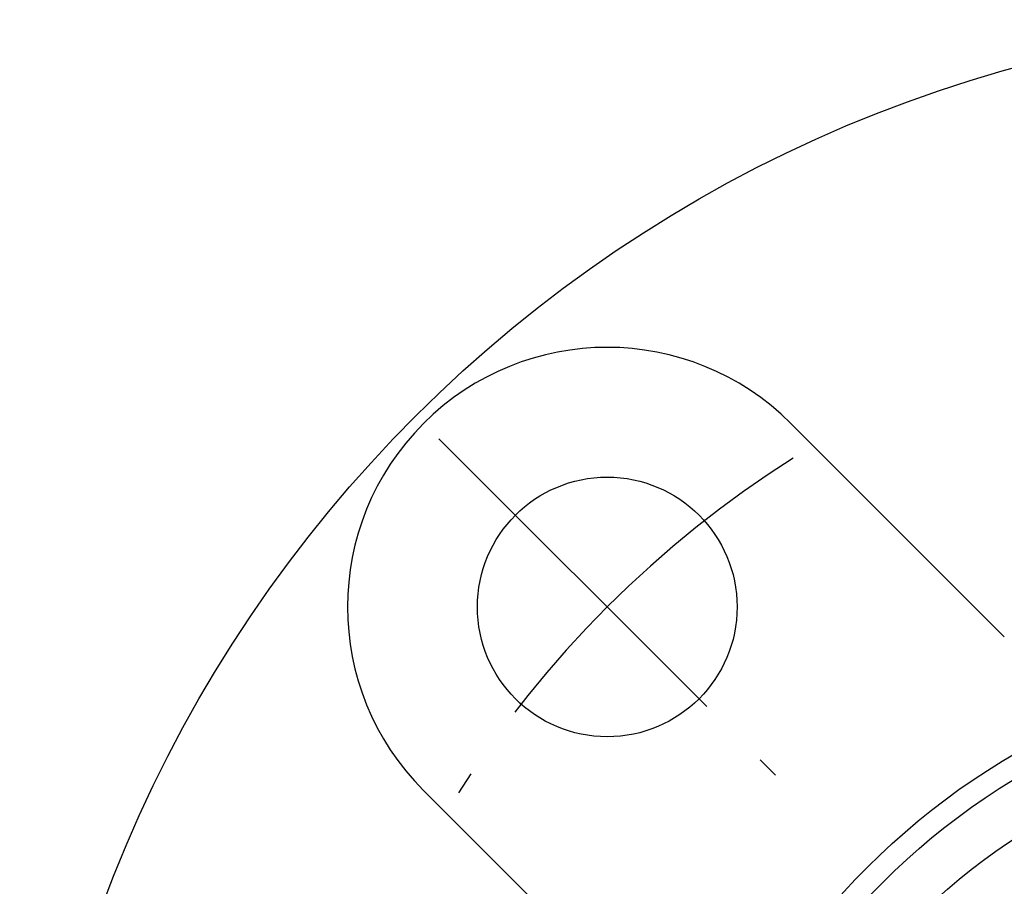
# Model space of a CAD drawing. Extents: x -68 to 138, y -68 to 138.
# Tile 2 of 9: x -62 to -17, y 22 to 62. Entities that reach past the tile are written whole.
import ezdxf

# ---------------------------------------------------------------- set-up
doc = ezdxf.new("R2010")
doc.units = 0
doc.header["$LTSCALE"] = 14
doc.linetypes.add('CENTER', pattern=[2, 1.25, -0.25, 0.25, -0.25])
doc.layers.get('0').update_dxf_attribs({"linetype": 'CONTINUOUS'})
doc.layers.add('CENTER', color=1, linetype='CENTER')

msp = doc.modelspace()

# ---------------------------------------------------------------- linework, layer by layer
for p, q in [((-26.87, 43.841), (-17.01, 33.98)), ((-43.841, 26.87), (-33.98, 17.01))]:
    msp.add_line(p, q)
for centre, radius in [((0, 0), 62.5), ((-35.355, 35.355), 6), ((0, 0), 33), ((0, 0), 32), ((-0.321, 0), 29.51)]:
    msp.add_circle(centre, radius)
msp.add_arc((-35.355, 35.355), 12, 45, 225)
at = {"layer": 'CENTER'}
msp.add_line((-43.134, 43.134), (-27.577, 27.577), dxfattribs=at)
msp.add_arc((0, 0), 50, 122.3694, 147.6306, dxfattribs=at)

doc.saveas('drawing.dxf')
